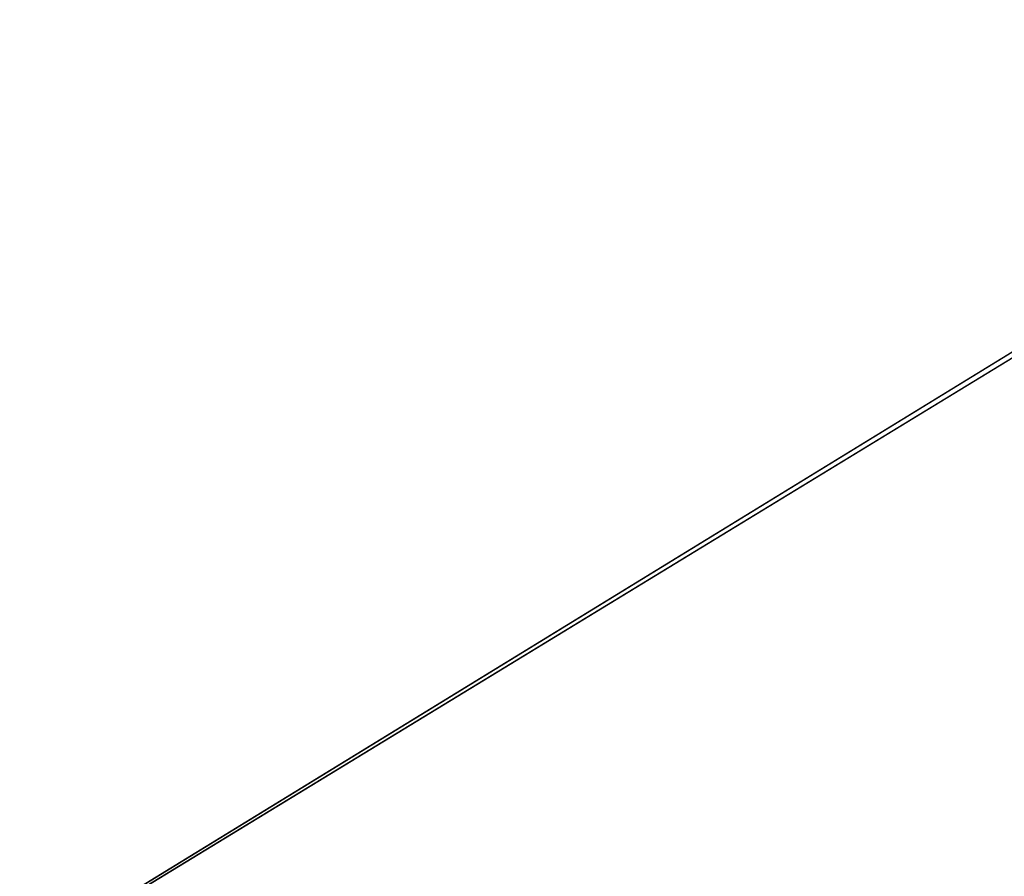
# Model space of a CAD drawing. Header units: inches. Extents: x -10 to 10, y -0.9 to 12.
# Tile 15 of 94: x -8.8 to -7.5, y 0.8 to 1.9. Entities that reach past the tile are written whole.
import ezdxf

# ---------------------------------------------------------------- set-up
doc = ezdxf.new("R2010")
doc.units = ezdxf.units.IN
doc.header["$LTSCALE"] = 65.326095
doc.header["$MEASUREMENT"] = 0
for name, color, linetype in [('179', 7, 'CONTINUOUS'), ('184', 7, 'CONTINUOUS'), ('531', 7, 'CONTINUOUS'), ('536', 7, 'CONTINUOUS')]:
    doc.layers.add(name, color=color, linetype=linetype)

msp = doc.modelspace()

# ---------------------------------------------------------------- linework, layer by layer
at = {"layer": '179', "color": 252, "linetype": 'Continuous', "true_color": 0x8b959c}
for points in [[(9.8409, 0, 9.9641), (-9.8409, 0, 9.9641), (9.8409, 12, 9.9641), (9.8409, 0, 9.9641)], [(9.8409, 12, 9.9641), (-9.8409, 0, 9.9641), (9.7409, 12, 9.9641), (9.8409, 12, 9.9641)], [(-9.8409, 0, 9.9641), (-9.7409, 12, 9.9641), (9.7409, 12, 9.9641), (-9.8409, 0, 9.9641)]]:
    msp.add_3dface(points, dxfattribs=at)
at = {"layer": '184', "color": 252, "linetype": 'Continuous', "true_color": 0x8b959c}
for points in [[(-9.8409, 0, 10), (9.8409, 0, 10), (-9.8409, 12, 10), (-9.8409, 0, 10)], [(-9.8409, 12, 10), (9.8409, 0, 10), (-9.7409, 12, 10), (-9.8409, 12, 10)], [(-9.7409, 12, 10), (9.8409, 0, 10), (9.7409, 12, 10), (-9.7409, 12, 10)]]:
    msp.add_3dface(points, dxfattribs=at)
at = {"layer": '531', "color": 252, "linetype": 'Continuous', "true_color": 0x8b959c}
for points in [[(-9.8409, 0, -9.9641), (9.8409, 0, -9.9641), (-9.8409, 12, -9.9641), (-9.8409, 0, -9.9641)], [(-9.8409, 12, -9.9641), (9.8409, 0, -9.9641), (-9.7409, 12, -9.9641), (-9.8409, 12, -9.9641)], [(9.8409, 0, -9.9641), (9.7409, 12, -9.9641), (-9.7409, 12, -9.9641), (9.8409, 0, -9.9641)]]:
    msp.add_3dface(points, dxfattribs=at)
at = {"layer": '536', "color": 252, "linetype": 'Continuous', "true_color": 0x8b959c}
for points in [[(9.8409, 0, -10), (-9.8409, 0, -10), (9.8409, 12, -10), (9.8409, 0, -10)], [(9.8409, 12, -10), (-9.8409, 0, -10), (9.7409, 12, -10), (9.8409, 12, -10)], [(9.7409, 12, -10), (-9.8409, 0, -10), (-9.7409, 12, -10), (9.7409, 12, -10)]]:
    msp.add_3dface(points, dxfattribs=at)

doc.saveas('drawing.dxf')
